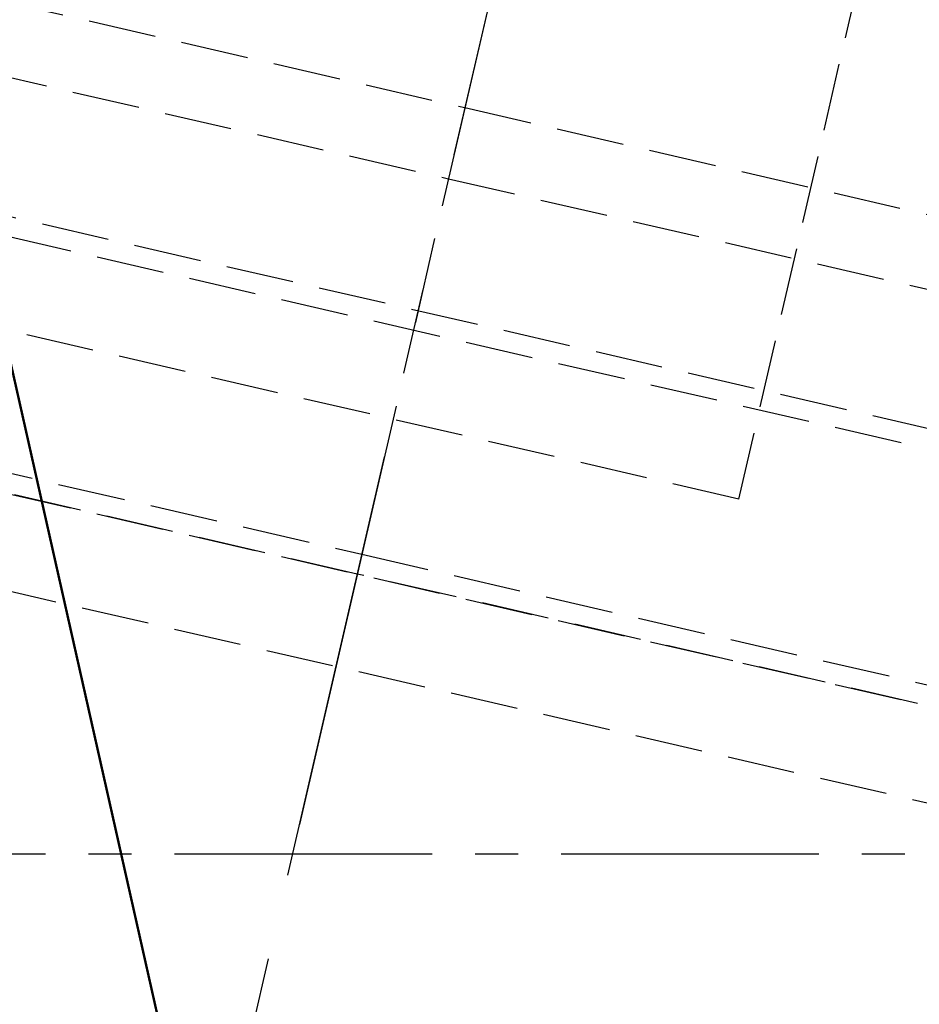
# Model space of a CAD drawing. Header units: millimetres. Extents: x -50096 to 615650, y 194565 to 243945.
# Tile 208 of 256: x 248976 to 249042, y 221652 to 221724. Entities that reach past the tile are written whole.
import ezdxf

# ---------------------------------------------------------------- set-up
doc = ezdxf.new("R2010")
doc.units = ezdxf.units.MM
for name, pattern in [('CENTER2', [28.575, 19.05, -3.175, 3.175, -3.175]), ('ГТО-1 Пунктир', [7, 5, -2]), ('осевая', [50.8, 31.75, -6.35, 6.35, -6.35])]:
    doc.linetypes.add(name, pattern=pattern)
for name, color, linetype, lineweight in [('ГТО-2_Размеры_035', 2, 'Continuous', 35), ('ОГОС_Пунктир_025', 151, 'ГТО-1 Пунктир', 25), ('ОГСО_Оси_025', 7, 'осевая', 25), ('ОЗиМ_Металл', 20, 'Continuous', 50)]:
    doc.layers.add(name, color=color, linetype=linetype, lineweight=lineweight)
doc.layers.add('ГТО-2_Штриховка_018', color=7, linetype='Continuous', lineweight=18, true_color=0x6b6b6b)
doc.layers.add('ОЗиМ Оси', color=4, linetype='CENTER2')

# ---------------------------------------------------------------- blocks, each defined once
blk = doc.blocks.new('ОГСО_Затвор_План')
at = {"layer": 'ОГОС_Пунктир_025'}
for p, q in [((-877.928, -175.75), (-877.928, -128.25)), ((-1023.67, -152.101), (-904.17, -152.101)), ((-904.17, -152.101), (-784.671, -152.101)), ((-1023.67, -157.499), (-904.17, -157.499)), ((-904.17, -157.499), (-784.671, -157.499)), ((-1072.67, -167.499), (-735.671, -167.499)), ((-1072.67, -167.499), (-735.671, -167.499)), ((-734.171, -168.999), (-1074.17, -168.999)), ((-734.171, -168.999), (-1074.17, -168.999)), ((-1074.17, -185.999), (-904.17, -185.999)), ((-1074.17, -185.999), (-904.17, -185.999)), ((-904.17, -185.999), (-734.171, -185.999)), ((-904.17, -185.999), (-734.171, -185.999)), ((-904.17, -187.499), (-1072.67, -187.499)), ((-904.17, -187.499), (-1072.67, -187.499)), ((-1014.92, -187.5), (-793.42, -187.5)), ((-735.671, -187.499), (-904.17, -187.499)), ((-735.671, -187.499), (-904.17, -187.499)), ((-1007.42, -194.5), (-800.92, -194.5))]:
    blk.add_line(p, q, dxfattribs=at)
blk.add_lwpolyline([(-877.928, -175.75), (-1127.151, -175.809, -0.414283), (-1137.153, -165.809), (-1137.153, -138.25, -0.414214), (-1127.153, -128.25), (-877.928, -128.25)], format="xyb", dxfattribs=at)
at = {"layer": 'ОГСО_Оси_025'}
for p, q in [((-904.17, 684.999), (-904.17, -995.001)), ((-904.17, 231.655), (-904.17, -211.166))]:
    blk.add_line(p, q, dxfattribs=at)
blk = doc.blocks.new('A$C1AA538EC')
at = {"layer": 'ГТО-2_Размеры_035', "rotation": 346.9999999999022}
blk.add_blockref('ОГСО_Затвор_План', (-6044.682, -11100.099), dxfattribs=at)

msp = doc.modelspace()

# ---------------------------------------------------------------- hatches: boundary and pattern name
at = {"layer": 'ГТО-2_Штриховка_018'}
h = msp.add_hatch(dxfattribs=at)
h.set_pattern_fill('ANSI35', color=256, scale=100)
h.set_pattern_definition([(45, (-115466.6, -494469.8), (-449.0128, 449.0128), []), (45, (-115017.6, -494469.8), (-449.0128, 449.0128), [793.75, -158.75, 0, -158.75])])
h.paths.add_polyline_path([(243988.45, 233562.872), (247488.45, 233562.872), (247488.45, 236562.872), (227633.45, 236562.872), (227633.45, 228037.872), (232688.45, 228037.872), (232688.45, 229062.872), (243988.45, 229062.872)])
edge = h.paths.add_edge_path(flags=16)
edge.add_arc((234968.45, 232762.782), 1700, 0, 360)
edge = h.paths.add_edge_path(flags=16)
edge.add_arc((255968.45, 232762.782), 1700, 0, 360)
h.paths.add_polyline_path([(264438.45, 224462.872), (264438.45, 224822.872), (265938.45, 224822.872), (265938.45, 224462.872), (276518.45, 224462.872), (276518.45, 221662.696), (278018.45, 221662.696), (278018.45, 225962.872), (263788.45, 225962.872), (263788.45, 236562.872), (247488.45, 236562.872), (247488.45, 233562.872), (250988.45, 233562.872), (250988.45, 229062.872), (262288.45, 229062.872), (262288.45, 226212.872), (247488.45, 226212.872), (247488.45, 224462.872), (252623.45, 224462.872), (252623.45, 224822.872), (254123.45, 224822.872), (254123.45, 224462.872), (258378.45, 224462.872), (258378.45, 224822.871), (259878.45, 224822.871), (259878.45, 224462.872)])

# ---------------------------------------------------------------- linework, layer by layer
at = {"layer": 'ОЗиМ Оси'}
msp.add_line((221126.464, 221662.696), (278990.576, 221662.696), dxfattribs=at)
at = {"layer": 'ОЗиМ_Металл'}
msp.add_line((248465.595, 223962.871), (251165.595, 211962.871), dxfattribs=at)

# ---------------------------------------------------------------- block references
at = {"layer": 'ГТО-2_Размеры_035'}
msp.add_blockref('A$C1AA538EC', (255968.45, 232762.782), dxfattribs=at)

doc.saveas('drawing.dxf')
